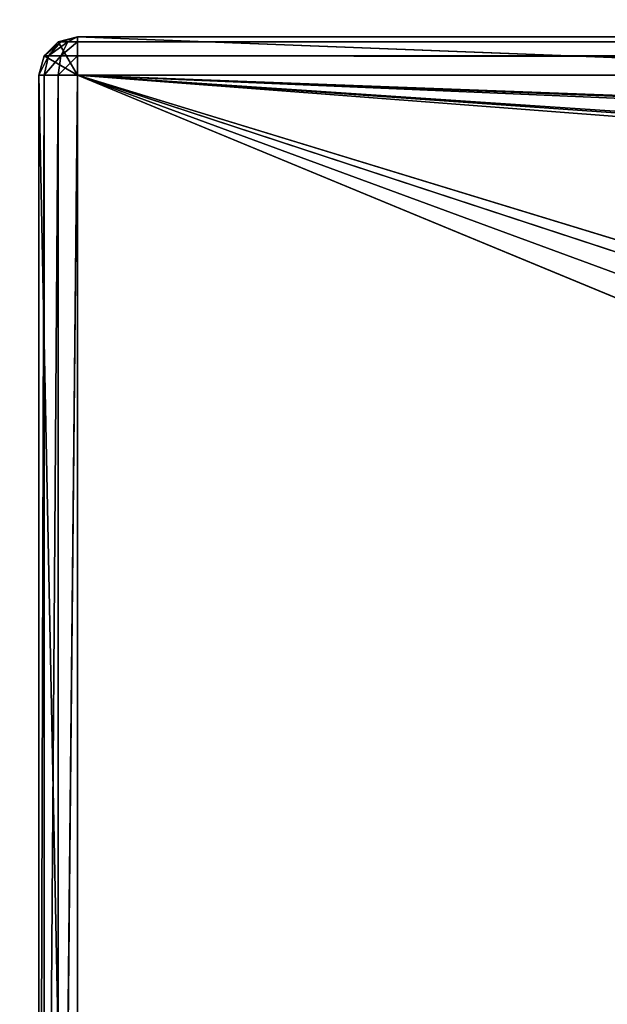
# Model space of a CAD drawing. Extents: x 821 to 2385, y 0 to 1285.
# Tile 6 of 256: x 840 to 856, y 46 to 71. Entities that reach past the tile are written whole.
import ezdxf

# ---------------------------------------------------------------- set-up
doc = ezdxf.new("R2010")
doc.units = 0
doc.header["$LTSCALE"] = 25.4
doc.layers.get('0').update_dxf_attribs({"color": 13, "linetype": 'CONTINUOUS'})

# ---------------------------------------------------------------- blocks, each defined once
blk = doc.blocks.new('QUEBECK-5406-5404_STL')
at = {"color": 7}
for p, q in [((24.272, 1376.478, 1265), (23.272, 1376.478, 1215)), ((23.272, 1376.478, 1215), (23.272, 1376.478, 1265)), ((24.272, 1376.478, 1265), (23.272, 1376.478, 1215)), ((24.272, 1376.478, 1215), (23.272, 1376.478, 1215)), ((24.272, 1376.478, 1215), (23.272, 1376.478, 1215)), ((23.406, 1376.478, 1214.5), (23.272, 1376.478, 1215)), ((23.272, 1346.478, 1265), (23.272, 1376.478, 1215)), ((23.272, 1376.478, 1215), (23.272, 1346.478, 1215)), ((23.272, 1346.478, 1265), (23.272, 1376.478, 1215)), ((23.272, 1376.478, 1215), (23.272, 1376.478, 1265)), ((23.272, 1376.478, 1215), (23.272, 1346.478, 1215)), ((23.406, 1376.478, 1214.5), (23.272, 1376.478, 1215)), ((23.406, 1376.478, 1214.5), (23.272, 1346.478, 1215)), ((23.406, 1376.478, 1214.5), (23.272, 1346.478, 1215)), ((24.272, 1376.478, 1215), (23.406, 1376.478, 1214.5)), ((24.272, 1376.478, 1215), (23.406, 1376.478, 1214.5)), ((23.772, 1376.478, 1214.134), (23.406, 1376.478, 1214.5)), ((23.406, 1376.478, 1214.5), (23.406, 1346.478, 1214.5)), ((23.406, 1376.478, 1214.5), (23.406, 1346.478, 1214.5)), ((23.772, 1376.478, 1214.134), (23.406, 1376.478, 1214.5)), ((23.772, 1376.478, 1214.134), (23.406, 1346.478, 1214.5)), ((23.772, 1376.478, 1214.134), (23.406, 1346.478, 1214.5)), ((23.772, 1376.478, 1214.134), (24.272, 1376.478, 1215)), ((24.272, 1376.478, 1214), (23.772, 1376.478, 1214.134)), ((23.772, 1376.478, 1214.134), (24.272, 1376.478, 1215)), ((23.772, 1376.478, 1214.134), (23.772, 1346.478, 1214.134)), ((23.772, 1376.478, 1214.134), (23.772, 1346.478, 1214.134)), ((24.272, 1376.478, 1214), (23.772, 1376.478, 1214.134)), ((24.272, 1376.478, 1214), (23.772, 1346.478, 1214.134)), ((24.272, 1376.478, 1214), (23.772, 1346.478, 1214.134)), ((24.272, 1376.478, 1215), (24.272, 1376.478, 1214)), ((24.272, 1376.478, 1215), (24.272, 1376.478, 1214)), ((24.272, 1376.478, 1215), (49.969, 1376.478, 1215)), ((49.969, 1376.478, 1215), (24.272, 1376.478, 1214)), ((49.969, 1376.478, 1215), (24.272, 1376.478, 1214)), ((49.969, 1376.478, 1214), (24.272, 1376.478, 1214)), ((24.272, 1376.478, 1265), (24.272, 1376.478, 1215)), ((50.77, 1375.498, 1214), (24.272, 1376.478, 1214)), ((49.969, 1376.478, 1214), (24.272, 1376.478, 1214)), ((50.77, 1375.498, 1214), (24.272, 1376.478, 1214)), ((50.77, 1368.198, 1214), (24.272, 1376.478, 1214)), ((50.77, 1368.198, 1214), (24.272, 1376.478, 1214)), ((24.272, 1346.478, 1214), (24.272, 1376.478, 1214)), ((50.847, 1367.815, 1215), (24.272, 1376.478, 1215)), ((24.272, 1376.478, 1215), (24.272, 1346.478, 1215)), ((50.77, 1368.198, 1215), (24.272, 1376.478, 1215)), ((50.847, 1367.815, 1215), (24.272, 1376.478, 1215)), ((50.77, 1368.198, 1215), (24.272, 1376.478, 1215)), ((50.77, 1375.498, 1215), (24.272, 1376.478, 1215)), ((50.77, 1375.498, 1215), (24.272, 1376.478, 1215)), ((24.272, 1376.478, 1215), (49.969, 1376.478, 1215)), ((24.272, 1346.478, 1215), (24.272, 1376.478, 1265)), ((24.272, 1346.478, 1215), (24.272, 1376.478, 1265)), ((24.272, 1376.478, 1215), (24.272, 1346.478, 1215)), ((24.272, 1376.478, 1265), (24.272, 1376.478, 1215)), ((24.272, 1346.478, 1214), (24.272, 1376.478, 1214)), ((50.77, 1368.198, 1214), (24.272, 1346.478, 1214)), ((50.77, 1368.198, 1214), (24.272, 1346.478, 1214)), ((50.847, 1367.815, 1214), (24.272, 1346.478, 1214)), ((50.847, 1367.815, 1214), (24.272, 1346.478, 1214)), ((50.847, 1367.815, 1215), (24.272, 1346.478, 1215)), ((50.847, 1367.815, 1215), (24.272, 1346.478, 1215)), ((24.272, 1346.478, 1214), (51.064, 1367.49, 1214)), ((24.272, 1346.478, 1214), (51.064, 1367.49, 1214)), ((51.064, 1367.49, 1215), (24.272, 1346.478, 1215)), ((51.064, 1367.49, 1215), (24.272, 1346.478, 1215)), ((51.389, 1367.274, 1214), (24.272, 1346.478, 1214)), ((51.389, 1367.274, 1214), (24.272, 1346.478, 1214)), ((24.272, 1346.478, 1215), (51.389, 1367.274, 1215)), ((24.272, 1346.478, 1215), (51.389, 1367.274, 1215)), ((56.9, 1367.21, 1215), (24.272, 1346.478, 1215)), ((56.9, 1367.21, 1215), (24.272, 1346.478, 1215)), ((51.773, 1367.198, 1214), (24.272, 1346.478, 1214)), ((51.773, 1367.198, 1214), (24.272, 1346.478, 1214)), ((51.773, 1367.198, 1215), (24.272, 1346.478, 1215)), ((51.773, 1367.198, 1215), (24.272, 1346.478, 1215)), ((24.272, 1346.478, 1214), (58.254, 1365.939, 1214)), ((24.272, 1346.478, 1214), (58.254, 1365.939, 1214)), ((58.254, 1365.939, 1215), (24.272, 1346.478, 1215)), ((24.272, 1346.478, 1215), (594.539, 1365.939, 1215)), ((24.272, 1346.478, 1215), (594.539, 1365.939, 1215)), ((58.254, 1365.939, 1215), (24.272, 1346.478, 1215)), ((24.272, 1346.478, 1214), (60.059, 1365.501, 1214)), ((24.272, 1346.478, 1214), (60.059, 1365.501, 1214)), ((24.272, 1346.478, 1215), (60.059, 1365.501, 1215)), ((24.272, 1346.478, 1215), (60.059, 1365.501, 1215)), ((23.272, 1346.478, 1215), (23.272, 1346.478, 1265)), ((23.406, 1346.478, 1214.5), (23.272, 1346.478, 1215)), ((23.272, 1346.478, 1215), (23.272, 1346.478, 1265)), ((23.272, 1346.478, 1215), (23.406, 1345.978, 1215)), ((23.406, 1345.978, 1215), (23.272, 1346.478, 1265)), ((23.406, 1345.978, 1215), (23.272, 1346.478, 1265)), ((23.272, 1346.478, 1215), (23.406, 1345.978, 1215)), ((23.272, 1346.478, 1215), (23.522, 1346.045, 1214.5)), ((23.272, 1346.478, 1215), (23.522, 1346.045, 1214.5)), ((23.406, 1346.478, 1214.5), (23.272, 1346.478, 1215)), ((23.772, 1346.478, 1214.134), (23.406, 1346.478, 1214.5)), ((23.406, 1346.478, 1214.5), (23.522, 1346.045, 1214.5)), ((23.406, 1346.478, 1214.5), (23.522, 1346.045, 1214.5)), ((23.406, 1346.478, 1214.5), (23.839, 1346.228, 1214.134)), ((23.406, 1346.478, 1214.5), (23.839, 1346.228, 1214.134)), ((23.772, 1346.478, 1214.134), (23.406, 1346.478, 1214.5)), ((24.272, 1346.478, 1214), (23.772, 1346.478, 1214.134)), ((23.772, 1346.478, 1214.134), (23.839, 1346.228, 1214.134)), ((23.772, 1346.478, 1214.134), (23.839, 1346.228, 1214.134)), ((24.272, 1346.478, 1214), (23.772, 1346.478, 1214.134)), ((23.839, 1346.228, 1214.134), (24.272, 1346.478, 1214)), ((23.839, 1346.228, 1214.134), (24.272, 1346.478, 1214)), ((24.272, 1346.478, 1214), (24.022, 1346.045, 1214.134)), ((24.272, 1346.478, 1214), (24.022, 1346.045, 1214.134)), ((622.272, 1346.478, 1214), (24.272, 1346.478, 1214)), ((24.272, 1346.478, 1215), (622.272, 1346.478, 1215)), ((24.272, 1346.478, 1265), (24.272, 1346.478, 1215)), ((84.672, 1346.478, 1240), (24.272, 1346.478, 1215)), ((24.272, 1346.478, 1265), (24.272, 1346.478, 1215)), ((24.272, 1346.478, 1215), (622.272, 1346.478, 1215)), ((24.272, 1346.478, 1215), (557.272, 1346.478, 1235)), ((24.272, 1346.478, 1215), (557.272, 1346.478, 1235)), ((24.272, 1346.478, 1215), (554.772, 1346.478, 1235.67)), ((24.272, 1346.478, 1215), (554.772, 1346.478, 1235.67)), ((24.272, 1346.478, 1215), (552.942, 1346.478, 1237.5)), ((24.272, 1346.478, 1215), (552.942, 1346.478, 1237.5)), ((24.272, 1346.478, 1215), (322.672, 1346.478, 1235)), ((85.342, 1346.478, 1237.5), (24.272, 1346.478, 1215)), ((84.672, 1346.478, 1240), (24.272, 1346.478, 1215)), ((85.342, 1346.478, 1237.5), (24.272, 1346.478, 1215)), ((87.172, 1346.478, 1235.67), (24.272, 1346.478, 1215)), ((87.172, 1346.478, 1235.67), (24.272, 1346.478, 1215)), ((89.672, 1346.478, 1235), (24.272, 1346.478, 1215)), ((318.342, 1346.478, 1237.5), (24.272, 1346.478, 1215)), ((89.672, 1346.478, 1235), (24.272, 1346.478, 1215)), ((318.342, 1346.478, 1237.5), (24.272, 1346.478, 1215)), ((320.172, 1346.478, 1235.67), (24.272, 1346.478, 1215)), ((320.172, 1346.478, 1235.67), (24.272, 1346.478, 1215)), ((24.272, 1346.478, 1215), (322.672, 1346.478, 1235)), ((24.272, 1346.478, 1214), (24.272, 1345.978, 1214.134)), ((622.272, 1346.478, 1214), (24.272, 1346.478, 1214)), ((622.272, 1345.978, 1214.134), (24.272, 1346.478, 1214)), ((622.272, 1345.978, 1214.134), (24.272, 1346.478, 1214)), ((24.272, 1346.478, 1214), (24.272, 1345.978, 1214.134)), ((23.406, 1345.978, 1215), (23.522, 1346.045, 1214.5)), ((23.406, 1345.978, 1215), (23.522, 1346.045, 1214.5)), ((23.522, 1346.045, 1214.5), (23.839, 1346.228, 1214.134)), ((23.522, 1346.045, 1214.5), (23.839, 1346.228, 1214.134)), ((23.522, 1346.045, 1214.5), (23.839, 1345.728, 1214.5)), ((23.522, 1346.045, 1214.5), (23.839, 1345.728, 1214.5)), ((23.522, 1346.045, 1214.5), (24.022, 1346.045, 1214.134)), ((23.522, 1346.045, 1214.5), (24.022, 1346.045, 1214.134)), ((23.839, 1346.228, 1214.134), (24.022, 1346.045, 1214.134)), ((23.839, 1346.228, 1214.134), (24.022, 1346.045, 1214.134)), ((24.022, 1346.045, 1214.134), (23.839, 1345.728, 1214.5)), ((24.022, 1346.045, 1214.134), (23.839, 1345.728, 1214.5)), ((24.022, 1346.045, 1214.134), (24.272, 1345.978, 1214.134)), ((24.022, 1346.045, 1214.134), (24.272, 1345.978, 1214.134)), ((23.406, 1345.978, 1215), (23.406, 1345.978, 1265)), ((23.406, 1345.978, 1215), (23.406, 1345.978, 1265)), ((23.406, 1345.978, 1215), (23.772, 1345.612, 1215)), ((23.772, 1345.612, 1215), (23.406, 1345.978, 1265)), ((23.772, 1345.612, 1215), (23.406, 1345.978, 1265)), ((23.406, 1345.978, 1215), (23.772, 1345.612, 1215)), ((23.406, 1345.978, 1215), (23.839, 1345.728, 1214.5)), ((23.406, 1345.978, 1215), (23.839, 1345.728, 1214.5)), ((23.839, 1345.728, 1214.5), (24.272, 1345.978, 1214.134)), ((23.839, 1345.728, 1214.5), (24.272, 1345.978, 1214.134)), ((24.272, 1345.978, 1214.134), (24.272, 1345.612, 1214.5)), ((622.272, 1345.978, 1214.134), (24.272, 1345.978, 1214.134)), ((622.272, 1345.978, 1214.134), (24.272, 1345.978, 1214.134)), ((622.272, 1345.612, 1214.5), (24.272, 1345.978, 1214.134)), ((622.272, 1345.612, 1214.5), (24.272, 1345.978, 1214.134)), ((24.272, 1345.978, 1214.134), (24.272, 1345.612, 1214.5)), ((23.839, 1345.728, 1214.5), (23.772, 1345.612, 1215)), ((23.839, 1345.728, 1214.5), (23.772, 1345.612, 1215)), ((23.772, 1345.612, 1215), (23.772, 1345.612, 1265)), ((23.772, 1345.612, 1215), (23.772, 1345.612, 1265)), ((23.772, 1345.612, 1215), (24.272, 1345.478, 1215)), ((24.272, 1345.478, 1215), (23.772, 1345.612, 1265)), ((24.272, 1345.478, 1215), (23.772, 1345.612, 1265)), ((23.772, 1345.612, 1215), (24.272, 1345.478, 1215)), ((23.772, 1345.612, 1215), (24.272, 1345.612, 1214.5)), ((23.772, 1345.612, 1215), (24.272, 1345.612, 1214.5)), ((23.839, 1345.728, 1214.5), (24.272, 1345.612, 1214.5)), ((23.839, 1345.728, 1214.5), (24.272, 1345.612, 1214.5)), ((24.272, 1345.612, 1214.5), (24.272, 1345.478, 1215)), ((622.272, 1345.612, 1214.5), (24.272, 1345.612, 1214.5)), ((622.272, 1345.612, 1214.5), (24.272, 1345.612, 1214.5)), ((622.272, 1345.478, 1215), (24.272, 1345.612, 1214.5)), ((622.272, 1345.478, 1215), (24.272, 1345.612, 1214.5)), ((24.272, 1345.612, 1214.5), (24.272, 1345.478, 1215)), ((89.672, 1345.478, 1235), (24.272, 1345.478, 1215)), ((24.272, 1345.478, 1215), (322.672, 1345.478, 1235)), ((87.172, 1345.478, 1235.67), (24.272, 1345.478, 1215)), ((89.672, 1345.478, 1235), (24.272, 1345.478, 1215)), ((87.172, 1345.478, 1235.67), (24.272, 1345.478, 1215)), ((85.342, 1345.478, 1237.5), (24.272, 1345.478, 1215)), ((85.342, 1345.478, 1237.5), (24.272, 1345.478, 1215)), ((24.272, 1345.478, 1265), (24.272, 1345.478, 1215)), ((557.272, 1345.478, 1235), (24.272, 1345.478, 1215)), ((24.272, 1345.478, 1215), (622.272, 1345.478, 1215)), ((557.272, 1345.478, 1235), (24.272, 1345.478, 1215)), ((554.772, 1345.478, 1235.67), (24.272, 1345.478, 1215)), ((554.772, 1345.478, 1235.67), (24.272, 1345.478, 1215)), ((24.272, 1345.478, 1215), (322.672, 1345.478, 1235)), ((24.272, 1345.478, 1265), (24.272, 1345.478, 1215)), ((24.272, 1345.478, 1215), (622.272, 1345.478, 1215))]:
    blk.add_line(p, q, dxfattribs=at)
mesh = blk.add_polyface(dxfattribs=at)
corners = [(24.272, 1376.478, 1265), (23.272, 1376.478, 1215), (23.272, 1376.478, 1265)]
mesh.append_faces([[corners[k] for k in face] for face in [(0, 1, 2)]], dxfattribs={"color": 7})
mesh = blk.add_polyface(dxfattribs=at)
corners = [(24.272, 1376.478, 1265), (24.272, 1376.478, 1215), (23.272, 1376.478, 1215)]
mesh.append_faces([[corners[k] for k in face] for face in [(0, 1, 2)]], dxfattribs={"color": 7})
mesh = blk.add_polyface(dxfattribs=at)
corners = [(24.272, 1376.478, 1215), (23.406, 1376.478, 1214.5), (23.272, 1376.478, 1215)]
mesh.append_faces([[corners[k] for k in face] for face in [(0, 1, 2)]], dxfattribs={"color": 7})
mesh = blk.add_polyface(dxfattribs=at)
corners = [(23.272, 1376.478, 1215), (23.272, 1346.478, 1215), (23.272, 1346.478, 1265)]
mesh.append_faces([[corners[k] for k in face] for face in [(0, 1, 2)]], dxfattribs={"color": 7})
mesh = blk.add_polyface(dxfattribs=at)
corners = [(23.272, 1376.478, 1215), (23.272, 1346.478, 1265), (23.272, 1376.478, 1265)]
mesh.append_faces([[corners[k] for k in face] for face in [(0, 1, 2)]], dxfattribs={"color": 7})
mesh = blk.add_polyface(dxfattribs=at)
corners = [(23.406, 1376.478, 1214.5), (23.272, 1346.478, 1215), (23.272, 1376.478, 1215)]
mesh.append_faces([[corners[k] for k in face] for face in [(0, 1, 2)]], dxfattribs={"color": 7})
mesh = blk.add_polyface(dxfattribs=at)
corners = [(23.406, 1376.478, 1214.5), (23.406, 1346.478, 1214.5), (23.272, 1346.478, 1215)]
mesh.append_faces([[corners[k] for k in face] for face in [(0, 1, 2)]], dxfattribs={"color": 7})
mesh = blk.add_polyface(dxfattribs=at)
corners = [(24.272, 1376.478, 1215), (23.772, 1376.478, 1214.134), (23.406, 1376.478, 1214.5)]
mesh.append_faces([[corners[k] for k in face] for face in [(0, 1, 2)]], dxfattribs={"color": 7})
mesh = blk.add_polyface(dxfattribs=at)
corners = [(23.772, 1376.478, 1214.134), (23.406, 1346.478, 1214.5), (23.406, 1376.478, 1214.5)]
mesh.append_faces([[corners[k] for k in face] for face in [(0, 1, 2)]], dxfattribs={"color": 7})
mesh = blk.add_polyface(dxfattribs=at)
corners = [(23.772, 1346.478, 1214.134), (23.406, 1346.478, 1214.5), (23.772, 1376.478, 1214.134)]
mesh.append_faces([[corners[k] for k in face] for face in [(0, 1, 2)]], dxfattribs={"color": 7})
mesh = blk.add_polyface(dxfattribs=at)
corners = [(24.272, 1376.478, 1215), (24.272, 1376.478, 1214), (23.772, 1376.478, 1214.134)]
mesh.append_faces([[corners[k] for k in face] for face in [(0, 1, 2)]], dxfattribs={"color": 7})
mesh = blk.add_polyface(dxfattribs=at)
corners = [(24.272, 1376.478, 1214), (23.772, 1346.478, 1214.134), (23.772, 1376.478, 1214.134)]
mesh.append_faces([[corners[k] for k in face] for face in [(0, 1, 2)]], dxfattribs={"color": 7})
mesh = blk.add_polyface(dxfattribs=at)
corners = [(24.272, 1346.478, 1214), (23.772, 1346.478, 1214.134), (24.272, 1376.478, 1214)]
mesh.append_faces([[corners[k] for k in face] for face in [(0, 1, 2)]], dxfattribs={"color": 7})
mesh = blk.add_polyface(dxfattribs=at)
corners = [(49.969, 1376.478, 1215), (24.272, 1376.478, 1214), (24.272, 1376.478, 1215)]
mesh.append_faces([[corners[k] for k in face] for face in [(0, 1, 2)]], dxfattribs={"color": 7})
mesh = blk.add_polyface(dxfattribs=at)
corners = [(49.969, 1376.478, 1215), (49.969, 1376.478, 1214), (24.272, 1376.478, 1214)]
mesh.append_faces([[corners[k] for k in face] for face in [(0, 1, 2)]], dxfattribs={"color": 7})
mesh = blk.add_polyface(dxfattribs=at)
corners = [(50.77, 1375.498, 1214), (24.272, 1376.478, 1214), (49.969, 1376.478, 1214)]
mesh.append_faces([[corners[k] for k in face] for face in [(0, 1, 2)]], dxfattribs={"color": 7})
mesh = blk.add_polyface(dxfattribs=at)
corners = [(50.77, 1368.198, 1214), (24.272, 1376.478, 1214), (50.77, 1375.498, 1214)]
mesh.append_faces([[corners[k] for k in face] for face in [(0, 1, 2)]], dxfattribs={"color": 7})
mesh = blk.add_polyface(dxfattribs=at)
corners = [(50.77, 1368.198, 1214), (24.272, 1346.478, 1214), (24.272, 1376.478, 1214)]
mesh.append_faces([[corners[k] for k in face] for face in [(0, 1, 2)]], dxfattribs={"color": 7})
mesh = blk.add_polyface(dxfattribs=at)
corners = [(50.847, 1367.815, 1215), (24.272, 1376.478, 1215), (24.272, 1346.478, 1215)]
mesh.append_faces([[corners[k] for k in face] for face in [(0, 1, 2)]], dxfattribs={"color": 7})
mesh = blk.add_polyface(dxfattribs=at)
corners = [(50.847, 1367.815, 1215), (50.77, 1368.198, 1215), (24.272, 1376.478, 1215)]
mesh.append_faces([[corners[k] for k in face] for face in [(0, 1, 2)]], dxfattribs={"color": 7})
mesh = blk.add_polyface(dxfattribs=at)
corners = [(50.77, 1375.498, 1215), (24.272, 1376.478, 1215), (50.77, 1368.198, 1215)]
mesh.append_faces([[corners[k] for k in face] for face in [(0, 1, 2)]], dxfattribs={"color": 7})
mesh = blk.add_polyface(dxfattribs=at)
corners = [(50.77, 1375.498, 1215), (49.969, 1376.478, 1215), (24.272, 1376.478, 1215)]
mesh.append_faces([[corners[k] for k in face] for face in [(0, 1, 2)]], dxfattribs={"color": 7})
mesh = blk.add_polyface(dxfattribs=at)
corners = [(24.272, 1376.478, 1265), (24.272, 1346.478, 1265), (24.272, 1346.478, 1215)]
mesh.append_faces([[corners[k] for k in face] for face in [(0, 1, 2)]], dxfattribs={"color": 7})
mesh = blk.add_polyface(dxfattribs=at)
corners = [(24.272, 1376.478, 1265), (24.272, 1346.478, 1215), (24.272, 1376.478, 1215)]
mesh.append_faces([[corners[k] for k in face] for face in [(0, 1, 2)]], dxfattribs={"color": 7})
mesh = blk.add_polyface(dxfattribs=at)
corners = [(50.847, 1367.815, 1214), (24.272, 1346.478, 1214), (50.77, 1368.198, 1214)]
mesh.append_faces([[corners[k] for k in face] for face in [(0, 1, 2)]], dxfattribs={"color": 7})
mesh = blk.add_polyface(dxfattribs=at)
corners = [(51.064, 1367.49, 1214), (24.272, 1346.478, 1214), (50.847, 1367.815, 1214)]
mesh.append_faces([[corners[k] for k in face] for face in [(0, 1, 2)]], dxfattribs={"color": 7})
mesh = blk.add_polyface(dxfattribs=at)
corners = [(51.064, 1367.49, 1215), (50.847, 1367.815, 1215), (24.272, 1346.478, 1215)]
mesh.append_faces([[corners[k] for k in face] for face in [(0, 1, 2)]], dxfattribs={"color": 7})
mesh = blk.add_polyface(dxfattribs=at)
corners = [(51.389, 1367.274, 1214), (24.272, 1346.478, 1214), (51.064, 1367.49, 1214)]
mesh.append_faces([[corners[k] for k in face] for face in [(0, 1, 2)]], dxfattribs={"color": 7})
mesh = blk.add_polyface(dxfattribs=at)
corners = [(51.389, 1367.274, 1215), (51.064, 1367.49, 1215), (24.272, 1346.478, 1215)]
mesh.append_faces([[corners[k] for k in face] for face in [(0, 1, 2)]], dxfattribs={"color": 7})
mesh = blk.add_polyface(dxfattribs=at)
corners = [(51.773, 1367.198, 1214), (24.272, 1346.478, 1214), (51.389, 1367.274, 1214)]
mesh.append_faces([[corners[k] for k in face] for face in [(0, 1, 2)]], dxfattribs={"color": 7})
mesh = blk.add_polyface(dxfattribs=at)
corners = [(51.773, 1367.198, 1215), (51.389, 1367.274, 1215), (24.272, 1346.478, 1215)]
mesh.append_faces([[corners[k] for k in face] for face in [(0, 1, 2)]], dxfattribs={"color": 7})
mesh = blk.add_polyface(dxfattribs=at)
corners = [(58.254, 1365.939, 1215), (56.9, 1367.21, 1215), (24.272, 1346.478, 1215)]
mesh.append_faces([[corners[k] for k in face] for face in [(0, 1, 2)]], dxfattribs={"color": 7})
mesh = blk.add_polyface(dxfattribs=at)
corners = [(56.9, 1367.21, 1215), (51.773, 1367.198, 1215), (24.272, 1346.478, 1215)]
mesh.append_faces([[corners[k] for k in face] for face in [(0, 1, 2)]], dxfattribs={"color": 7})
mesh = blk.add_polyface(dxfattribs=at)
corners = [(58.254, 1365.939, 1214), (24.272, 1346.478, 1214), (51.773, 1367.198, 1214)]
mesh.append_faces([[corners[k] for k in face] for face in [(0, 1, 2)]], dxfattribs={"color": 7})
mesh = blk.add_polyface(dxfattribs=at)
corners = [(60.059, 1365.501, 1214), (24.272, 1346.478, 1214), (58.254, 1365.939, 1214)]
mesh.append_faces([[corners[k] for k in face] for face in [(0, 1, 2)]], dxfattribs={"color": 7})
mesh = blk.add_polyface(dxfattribs=at)
corners = [(60.059, 1365.501, 1215), (58.254, 1365.939, 1215), (24.272, 1346.478, 1215)]
mesh.append_faces([[corners[k] for k in face] for face in [(0, 1, 2)]], dxfattribs={"color": 7})
mesh = blk.add_polyface(dxfattribs=at)
corners = [(594.539, 1365.939, 1215), (60.059, 1365.501, 1215), (24.272, 1346.478, 1215)]
mesh.append_faces([[corners[k] for k in face] for face in [(0, 1, 2)]], dxfattribs={"color": 7})
mesh = blk.add_polyface(dxfattribs=at)
corners = [(622.272, 1346.478, 1215), (594.539, 1365.939, 1215), (24.272, 1346.478, 1215)]
mesh.append_faces([[corners[k] for k in face] for face in [(0, 1, 2)]], dxfattribs={"color": 7})
mesh = blk.add_polyface(dxfattribs=at)
corners = [(622.272, 1346.478, 1214), (24.272, 1346.478, 1214), (60.059, 1365.501, 1214)]
mesh.append_faces([[corners[k] for k in face] for face in [(0, 1, 2)]], dxfattribs={"color": 7})
mesh = blk.add_polyface(dxfattribs=at)
corners = [(23.272, 1346.478, 1215), (23.406, 1345.978, 1215), (23.272, 1346.478, 1265)]
mesh.append_faces([[corners[k] for k in face] for face in [(0, 1, 2)]], dxfattribs={"color": 7})
mesh = blk.add_polyface(dxfattribs=at)
corners = [(23.272, 1346.478, 1265), (23.406, 1345.978, 1215), (23.406, 1345.978, 1265)]
mesh.append_faces([[corners[k] for k in face] for face in [(0, 1, 2)]], dxfattribs={"color": 7})
mesh = blk.add_polyface(dxfattribs=at)
corners = [(23.272, 1346.478, 1215), (23.522, 1346.045, 1214.5), (23.406, 1345.978, 1215)]
mesh.append_faces([[corners[k] for k in face] for face in [(0, 1, 2)]], dxfattribs={"color": 7})
mesh = blk.add_polyface(dxfattribs=at)
corners = [(23.406, 1346.478, 1214.5), (23.522, 1346.045, 1214.5), (23.272, 1346.478, 1215)]
mesh.append_faces([[corners[k] for k in face] for face in [(0, 1, 2)]], dxfattribs={"color": 7})
mesh = blk.add_polyface(dxfattribs=at)
corners = [(23.839, 1346.228, 1214.134), (23.522, 1346.045, 1214.5), (23.406, 1346.478, 1214.5)]
mesh.append_faces([[corners[k] for k in face] for face in [(0, 1, 2)]], dxfattribs={"color": 7})
mesh = blk.add_polyface(dxfattribs=at)
corners = [(23.839, 1346.228, 1214.134), (23.406, 1346.478, 1214.5), (23.772, 1346.478, 1214.134)]
mesh.append_faces([[corners[k] for k in face] for face in [(0, 1, 2)]], dxfattribs={"color": 7})
mesh = blk.add_polyface(dxfattribs=at)
corners = [(24.272, 1346.478, 1214), (23.839, 1346.228, 1214.134), (23.772, 1346.478, 1214.134)]
mesh.append_faces([[corners[k] for k in face] for face in [(0, 1, 2)]], dxfattribs={"color": 7})
mesh = blk.add_polyface(dxfattribs=at)
corners = [(24.272, 1346.478, 1214), (24.022, 1346.045, 1214.134), (23.839, 1346.228, 1214.134)]
mesh.append_faces([[corners[k] for k in face] for face in [(0, 1, 2)]], dxfattribs={"color": 7})
mesh = blk.add_polyface(dxfattribs=at)
corners = [(24.272, 1345.978, 1214.134), (24.022, 1346.045, 1214.134), (24.272, 1346.478, 1214)]
mesh.append_faces([[corners[k] for k in face] for face in [(0, 1, 2)]], dxfattribs={"color": 7})
mesh = blk.add_polyface(dxfattribs=at)
corners = [(24.272, 1346.478, 1265), (84.672, 1346.478, 1240), (24.272, 1346.478, 1215)]
mesh.append_faces([[corners[k] for k in face] for face in [(0, 1, 2)]], dxfattribs={"color": 7})
mesh = blk.add_polyface(dxfattribs=at)
corners = [(557.272, 1346.478, 1235), (622.272, 1346.478, 1215), (24.272, 1346.478, 1215)]
mesh.append_faces([[corners[k] for k in face] for face in [(0, 1, 2)]], dxfattribs={"color": 7})
mesh = blk.add_polyface(dxfattribs=at)
corners = [(554.772, 1346.478, 1235.67), (557.272, 1346.478, 1235), (24.272, 1346.478, 1215)]
mesh.append_faces([[corners[k] for k in face] for face in [(0, 1, 2)]], dxfattribs={"color": 7})
mesh = blk.add_polyface(dxfattribs=at)
corners = [(552.942, 1346.478, 1237.5), (554.772, 1346.478, 1235.67), (24.272, 1346.478, 1215)]
mesh.append_faces([[corners[k] for k in face] for face in [(0, 1, 2)]], dxfattribs={"color": 7})
mesh = blk.add_polyface(dxfattribs=at)
corners = [(552.942, 1346.478, 1237.5), (24.272, 1346.478, 1215), (322.672, 1346.478, 1235)]
mesh.append_faces([[corners[k] for k in face] for face in [(0, 1, 2)]], dxfattribs={"color": 7})
mesh = blk.add_polyface(dxfattribs=at)
corners = [(84.672, 1346.478, 1240), (85.342, 1346.478, 1237.5), (24.272, 1346.478, 1215)]
mesh.append_faces([[corners[k] for k in face] for face in [(0, 1, 2)]], dxfattribs={"color": 7})
mesh = blk.add_polyface(dxfattribs=at)
corners = [(85.342, 1346.478, 1237.5), (87.172, 1346.478, 1235.67), (24.272, 1346.478, 1215)]
mesh.append_faces([[corners[k] for k in face] for face in [(0, 1, 2)]], dxfattribs={"color": 7})
mesh = blk.add_polyface(dxfattribs=at)
corners = [(87.172, 1346.478, 1235.67), (89.672, 1346.478, 1235), (24.272, 1346.478, 1215)]
mesh.append_faces([[corners[k] for k in face] for face in [(0, 1, 2)]], dxfattribs={"color": 7})
mesh = blk.add_polyface(dxfattribs=at)
corners = [(318.342, 1346.478, 1237.5), (24.272, 1346.478, 1215), (89.672, 1346.478, 1235)]
mesh.append_faces([[corners[k] for k in face] for face in [(0, 1, 2)]], dxfattribs={"color": 7})
mesh = blk.add_polyface(dxfattribs=at)
corners = [(318.342, 1346.478, 1237.5), (320.172, 1346.478, 1235.67), (24.272, 1346.478, 1215)]
mesh.append_faces([[corners[k] for k in face] for face in [(0, 1, 2)]], dxfattribs={"color": 7})
mesh = blk.add_polyface(dxfattribs=at)
corners = [(320.172, 1346.478, 1235.67), (322.672, 1346.478, 1235), (24.272, 1346.478, 1215)]
mesh.append_faces([[corners[k] for k in face] for face in [(0, 1, 2)]], dxfattribs={"color": 7})
mesh = blk.add_polyface(dxfattribs=at)
corners = [(622.272, 1345.978, 1214.134), (24.272, 1346.478, 1214), (622.272, 1346.478, 1214)]
mesh.append_faces([[corners[k] for k in face] for face in [(0, 1, 2)]], dxfattribs={"color": 7})
mesh = blk.add_polyface(dxfattribs=at)
corners = [(622.272, 1345.978, 1214.134), (24.272, 1345.978, 1214.134), (24.272, 1346.478, 1214)]
mesh.append_faces([[corners[k] for k in face] for face in [(0, 1, 2)]], dxfattribs={"color": 7})
mesh = blk.add_polyface(dxfattribs=at)
corners = [(23.522, 1346.045, 1214.5), (23.839, 1345.728, 1214.5), (23.406, 1345.978, 1215)]
mesh.append_faces([[corners[k] for k in face] for face in [(0, 1, 2)]], dxfattribs={"color": 7})
mesh = blk.add_polyface(dxfattribs=at)
corners = [(24.022, 1346.045, 1214.134), (23.522, 1346.045, 1214.5), (23.839, 1346.228, 1214.134)]
mesh.append_faces([[corners[k] for k in face] for face in [(0, 1, 2)]], dxfattribs={"color": 7})
mesh = blk.add_polyface(dxfattribs=at)
corners = [(24.022, 1346.045, 1214.134), (23.839, 1345.728, 1214.5), (23.522, 1346.045, 1214.5)]
mesh.append_faces([[corners[k] for k in face] for face in [(0, 1, 2)]], dxfattribs={"color": 7})
mesh = blk.add_polyface(dxfattribs=at)
corners = [(24.272, 1345.978, 1214.134), (23.839, 1345.728, 1214.5), (24.022, 1346.045, 1214.134)]
mesh.append_faces([[corners[k] for k in face] for face in [(0, 1, 2)]], dxfattribs={"color": 7})
mesh = blk.add_polyface(dxfattribs=at)
corners = [(23.406, 1345.978, 1265), (23.406, 1345.978, 1215), (23.772, 1345.612, 1215)]
mesh.append_faces([[corners[k] for k in face] for face in [(0, 1, 2)]], dxfattribs={"color": 7})
mesh = blk.add_polyface(dxfattribs=at)
corners = [(23.406, 1345.978, 1265), (23.772, 1345.612, 1215), (23.772, 1345.612, 1265)]
mesh.append_faces([[corners[k] for k in face] for face in [(0, 1, 2)]], dxfattribs={"color": 7})
mesh = blk.add_polyface(dxfattribs=at)
corners = [(23.406, 1345.978, 1215), (23.839, 1345.728, 1214.5), (23.772, 1345.612, 1215)]
mesh.append_faces([[corners[k] for k in face] for face in [(0, 1, 2)]], dxfattribs={"color": 7})
mesh = blk.add_polyface(dxfattribs=at)
corners = [(23.839, 1345.728, 1214.5), (24.272, 1345.978, 1214.134), (24.272, 1345.612, 1214.5)]
mesh.append_faces([[corners[k] for k in face] for face in [(0, 1, 2)]], dxfattribs={"color": 7})
mesh = blk.add_polyface(dxfattribs=at)
corners = [(622.272, 1345.612, 1214.5), (24.272, 1345.978, 1214.134), (622.272, 1345.978, 1214.134)]
mesh.append_faces([[corners[k] for k in face] for face in [(0, 1, 2)]], dxfattribs={"color": 7})
mesh = blk.add_polyface(dxfattribs=at)
corners = [(24.272, 1345.612, 1214.5), (24.272, 1345.978, 1214.134), (622.272, 1345.612, 1214.5)]
mesh.append_faces([[corners[k] for k in face] for face in [(0, 1, 2)]], dxfattribs={"color": 7})
mesh = blk.add_polyface(dxfattribs=at)
corners = [(23.772, 1345.612, 1215), (23.839, 1345.728, 1214.5), (24.272, 1345.612, 1214.5)]
mesh.append_faces([[corners[k] for k in face] for face in [(0, 1, 2)]], dxfattribs={"color": 7})
mesh = blk.add_polyface(dxfattribs=at)
corners = [(23.772, 1345.612, 1265), (23.772, 1345.612, 1215), (24.272, 1345.478, 1215)]
mesh.append_faces([[corners[k] for k in face] for face in [(0, 1, 2)]], dxfattribs={"color": 7})
mesh = blk.add_polyface(dxfattribs=at)
corners = [(23.772, 1345.612, 1265), (24.272, 1345.478, 1215), (24.272, 1345.478, 1265)]
mesh.append_faces([[corners[k] for k in face] for face in [(0, 1, 2)]], dxfattribs={"color": 7})
mesh = blk.add_polyface(dxfattribs=at)
corners = [(23.772, 1345.612, 1215), (24.272, 1345.612, 1214.5), (24.272, 1345.478, 1215)]
mesh.append_faces([[corners[k] for k in face] for face in [(0, 1, 2)]], dxfattribs={"color": 7})
mesh = blk.add_polyface(dxfattribs=at)
corners = [(622.272, 1345.478, 1215), (24.272, 1345.612, 1214.5), (622.272, 1345.612, 1214.5)]
mesh.append_faces([[corners[k] for k in face] for face in [(0, 1, 2)]], dxfattribs={"color": 7})
mesh = blk.add_polyface(dxfattribs=at)
corners = [(24.272, 1345.478, 1215), (24.272, 1345.612, 1214.5), (622.272, 1345.478, 1215)]
mesh.append_faces([[corners[k] for k in face] for face in [(0, 1, 2)]], dxfattribs={"color": 7})
mesh = blk.add_polyface(dxfattribs=at)
corners = [(3.272, 1345.478, 1285), (643.272, 1345.478, 1195), (3.272, 1345.478, 1195)]
mesh.append_faces([[corners[k] for k in face] for face in [(0, 1, 2)]], dxfattribs={"color": 7})
mesh = blk.add_polyface(dxfattribs=at)
corners = [(643.272, 1345.478, 1285), (643.272, 1345.478, 1195), (3.272, 1345.478, 1285)]
mesh.append_faces([[corners[k] for k in face] for face in [(0, 1, 2)]], dxfattribs={"color": 7})
mesh = blk.add_polyface(dxfattribs=at)
corners = [(89.672, 1345.478, 1235), (24.272, 1345.478, 1215), (322.672, 1345.478, 1235)]
mesh.append_faces([[corners[k] for k in face] for face in [(0, 1, 2)]], dxfattribs={"color": 7})
mesh = blk.add_polyface(dxfattribs=at)
corners = [(87.172, 1345.478, 1235.67), (24.272, 1345.478, 1215), (89.672, 1345.478, 1235)]
mesh.append_faces([[corners[k] for k in face] for face in [(0, 1, 2)]], dxfattribs={"color": 7})
mesh = blk.add_polyface(dxfattribs=at)
corners = [(85.342, 1345.478, 1237.5), (24.272, 1345.478, 1215), (87.172, 1345.478, 1235.67)]
mesh.append_faces([[corners[k] for k in face] for face in [(0, 1, 2)]], dxfattribs={"color": 7})
mesh = blk.add_polyface(dxfattribs=at)
corners = [(24.272, 1345.478, 1265), (24.272, 1345.478, 1215), (85.342, 1345.478, 1237.5)]
mesh.append_faces([[corners[k] for k in face] for face in [(0, 1, 2)]], dxfattribs={"color": 7})
mesh = blk.add_polyface(dxfattribs=at)
corners = [(24.272, 1345.478, 1265), (85.342, 1345.478, 1237.5), (84.672, 1345.478, 1240)]
mesh.append_faces([[corners[k] for k in face] for face in [(0, 1, 2)]], dxfattribs={"color": 7})
mesh = blk.add_polyface(dxfattribs=at)
corners = [(557.272, 1345.478, 1235), (24.272, 1345.478, 1215), (622.272, 1345.478, 1215)]
mesh.append_faces([[corners[k] for k in face] for face in [(0, 1, 2)]], dxfattribs={"color": 7})
mesh = blk.add_polyface(dxfattribs=at)
corners = [(554.772, 1345.478, 1235.67), (24.272, 1345.478, 1215), (557.272, 1345.478, 1235)]
mesh.append_faces([[corners[k] for k in face] for face in [(0, 1, 2)]], dxfattribs={"color": 7})
mesh = blk.add_polyface(dxfattribs=at)
corners = [(554.772, 1345.478, 1235.67), (322.672, 1345.478, 1235), (24.272, 1345.478, 1215)]
mesh.append_faces([[corners[k] for k in face] for face in [(0, 1, 2)]], dxfattribs={"color": 7})
mesh = blk.add_polyface(dxfattribs=at)
corners = [(3.272, 1344.478, 1285), (3.272, 1344.478, 1195), (643.272, 1344.478, 1285)]
mesh.append_faces([[corners[k] for k in face] for face in [(0, 1, 2)]], dxfattribs={"color": 7})
mesh = blk.add_polyface(dxfattribs=at)
corners = [(643.272, 1344.478, 1285), (3.272, 1344.478, 1195), (643.272, 1344.478, 1195)]
mesh.append_faces([[corners[k] for k in face] for face in [(0, 1, 2)]], dxfattribs={"color": 7})

msp = doc.modelspace()

# ---------------------------------------------------------------- block references
at = {"color": 0, "extrusion": (0, -1, -2.498e-16)}
msp.add_blockref('QUEBECK-5406-5404_STL', (817.611, 1445.938, -1285), dxfattribs=at)

doc.saveas('drawing.dxf')
